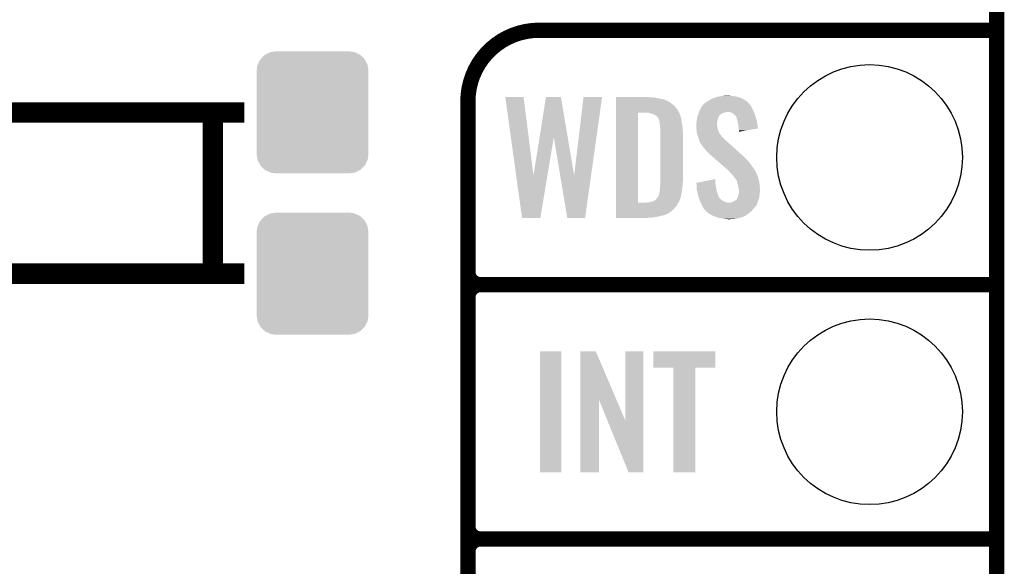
# Model space of a CAD drawing. Extents: x -1.3 to 24.2, y -3.9 to 39.2.
# Tile 16 of 24: x 14.4 to 24.2, y 13.7 to 19.2. Entities that reach past the tile are written whole.
import ezdxf

# ---------------------------------------------------------------- set-up
doc = ezdxf.new("R2010")
doc.units = 0
doc.layers.get('0').update_dxf_attribs({"linetype": 'CONTINUOUS'})
for name, color, linetype in [('NORA-B266_CLICK_V100_GKO', 5, 'CONTINUOUS'), ('NORA-B266_CLICK_V100_GTO', 14, 'CONTINUOUS'), ('NORA-B266_CLICK_V100_GTS', 12, 'CONTINUOUS')]:
    doc.layers.add(name, color=color, linetype=linetype)

# ---------------------------------------------------------------- blocks, each defined once
blk = doc.blocks.new('CUSTOM_64')
for points in [[(-0.47121, 0.576274), (-0.427362, 0.599506), (0.474182, 0.576274), (0.424052, 0.599506)], [(-0.427362, 0.599506), (-0.408956, 0.602522), (0.424052, 0.599506), (0.417544, 0.602522)], [(-0.408956, 0.602522), (-0.36576, 0.6096), (0.417544, 0.602522), (0.36576, 0.6096)], [(-0.547174, 0.478162), (-0.525474, 0.524982), (0.548706, 0.478162), (0.5239, 0.524982)], [(-0.525474, 0.524982), (-0.517566, 0.533322), (0.5239, 0.524982), (0.51948, 0.533322)], [(-0.517566, 0.533322), (-0.482522, 0.57028), (0.51948, 0.533322), (0.480504, 0.57028)], [(-0.482522, 0.57028), (-0.47121, 0.576274), (0.480504, 0.57028), (0.474182, 0.576274)], [(-0.5588, 0.41656), (-0.551722, 0.468344), (0.5588, 0.41656), (0.550316, 0.468344)], [(-0.5588, -0.41656), (-0.5588, 0.41656), (0.5588, -0.41656), (0.5588, 0.41656)], [(-0.551722, 0.468344), (-0.547174, 0.478162), (0.550316, 0.468344), (0.548706, 0.478162)], [(-0.550314, -0.468344), (-0.5588, -0.41656), (0.551722, -0.468344), (0.5588, -0.41656)], [(-0.548706, -0.478162), (-0.550314, -0.468344), (0.547172, -0.478162), (0.551722, -0.468344)], [(-0.523898, -0.524982), (-0.548706, -0.478162), (0.525474, -0.524982), (0.547172, -0.478162)], [(-0.51948, -0.533322), (-0.523898, -0.524982), (0.517564, -0.533322), (0.525474, -0.524982)], [(-0.480502, -0.57028), (-0.51948, -0.533322), (0.482522, -0.57028), (0.517564, -0.533322)], [(-0.474182, -0.576274), (-0.480502, -0.57028), (0.471208, -0.576274), (0.482522, -0.57028)], [(-0.42405, -0.599506), (-0.474182, -0.576274), (0.427362, -0.599506), (0.471208, -0.576274)], [(-0.417544, -0.602522), (-0.42405, -0.599506), (0.408954, -0.602522), (0.427362, -0.599506)], [(-0.36576, -0.6096), (-0.417544, -0.602522), (0.36576, -0.6096), (0.408954, -0.602522)]]:
    blk.add_solid(points)
blk = doc.blocks.new('ROUND_23')
blk.add_circle((0, 0), 0.9271)

msp = doc.modelspace()

# ---------------------------------------------------------------- linework, layer by layer
at = {"layer": 'NORA-B266_CLICK_V100_GKO', "const_width": 0.1524}
msp.add_lwpolyline([(24.13, -1.27), (24.13, 36.83)], dxfattribs=at)
at = {"layer": 'NORA-B266_CLICK_V100_GTO', "const_width": 0.1524}
for points in [[(19.558, 19.05, 0.4142136), (18.8468, 18.3388)], [(18.8468, 16.637, 0.4142136), (18.9738, 16.51)], [(18.9738, 16.51, 0.4142136), (18.8468, 16.383)], [(18.9738, 16.51, 0.4142136), (18.8468, 16.383)], [(18.8468, 14.097, 0.4142136), (18.9738, 13.97)], [(18.9738, 13.97, 0.4142136), (18.8468, 13.843)], [(18.9738, 13.97, 0.4142136), (18.8468, 13.843)]]:
    msp.add_lwpolyline(points, format="xyb", dxfattribs=at)
at = {"layer": 'NORA-B266_CLICK_V100_GTO'}
for points, const_width in [([(19.558, 19.05), (24.13, 19.05)], 0.1524), ([(18.8468, -0.5588), (18.8468, 18.3388)], 0.1524), ([(13.87094, 18.22958), (16.61414, 18.22958)], 0.2032), ([(16.29918, 16.61922), (16.29918, 18.22958)], 0.2032), ([(13.87094, 16.61922), (16.61414, 16.61922)], 0.2032), ([(18.9738, 16.51), (24.13, 16.51)], 0.1524), ([(18.9738, 16.51), (24.13, 16.51)], 0.1524), ([(18.8468, 14.097), (18.8468, 16.383)], 0.1524), ([(18.9738, 13.97), (24.13, 13.97)], 0.1524), ([(18.9738, 13.97), (24.13, 13.97)], 0.1524), ([(18.8468, 11.557), (18.8468, 13.843)], 0.1524)]:
    msp.add_lwpolyline(points, dxfattribs=dict(at, const_width=const_width))
for points in [[(21.391882, 18.39468), (21.44522, 18.39722), (21.470618, 18.39468), (21.457922, 18.39722)], [(19.220206, 18.3845), (19.220202, 18.384518), (19.403062, 18.3845), (19.220202, 18.384518)], [(19.328994, 17.599812), (19.220206, 18.3845), (19.502144, 17.599812), (19.403062, 18.3845)], [(19.563126, 17.98307), (19.626596, 18.381962), (19.843812, 17.98307), (19.776444, 18.381962)], [(19.626596, 18.381962), (19.6266, 18.38198), (19.776444, 18.381962), (19.6266, 18.38198)], [(19.908538, 17.599812), (20.002516, 18.384496), (20.077454, 17.599812), (20.187916, 18.384496)], [(20.002516, 18.384496), (20.00252, 18.38452), (20.187916, 18.384496), (20.00252, 18.38452)], [(20.3251, 18.38198), (20.325102, 18.38452), (20.66036, 18.38198), (20.63496, 18.38452)], [(20.3251, 18.37944), (20.3251, 18.38198), (20.69338, 18.37944), (20.66036, 18.38198)], [(20.3251, 18.37436), (20.3251, 18.37944), (20.731478, 18.37436), (20.69338, 18.37944)], [(20.3251, 18.359118), (20.3251, 18.37436), (20.807682, 18.359118), (20.731478, 18.37436)], [(20.3251, 18.34388), (20.3251, 18.359118), (20.8407, 18.34388), (20.807682, 18.359118)], [(20.3251, 18.341338), (20.3251, 18.34388), (20.845782, 18.341338), (20.8407, 18.34388)], [(20.3251, 18.33626), (20.3251, 18.341338), (20.853402, 18.33626), (20.845782, 18.341338)], [(20.3251, 18.32864), (20.3251, 18.33626), (20.86864, 18.32864), (20.853402, 18.33626)], [(20.3251, 18.3134), (20.3251, 18.32864), (20.886418, 18.3134), (20.86864, 18.32864)], [(20.3251, 18.29816), (20.3251, 18.3134), (20.90674, 18.29816), (20.886418, 18.3134)], [(20.3251, 18.2753), (20.3251, 18.29816), (20.92706, 18.2753), (20.90674, 18.29816)], [(21.185926, 18.293076), (21.195242, 18.30324), (21.676362, 18.293076), (21.666202, 18.30324)], [(21.195242, 18.30324), (21.199896, 18.308316), (21.666202, 18.30324), (21.663662, 18.308316)], [(21.199896, 18.308316), (21.211544, 18.321022), (21.663662, 18.308316), (21.652016, 18.321022)], [(21.211544, 18.321022), (21.21662, 18.323562), (21.652016, 18.321022), (21.649688, 18.323562)], [(21.21662, 18.323562), (21.22678, 18.33118), (21.649688, 18.323562), (21.642706, 18.33118)], [(21.22678, 18.33118), (21.238968, 18.338798), (21.642706, 18.33118), (21.635722, 18.338798)], [(21.238968, 18.338798), (21.2471, 18.34388), (21.635722, 18.338798), (21.627464, 18.34388)], [(21.2471, 18.34388), (21.272502, 18.35912), (21.627464, 18.34388), (21.602698, 18.35912)], [(21.272502, 18.35912), (21.305522, 18.374362), (21.602698, 18.35912), (21.572216, 18.374362)], [(21.305522, 18.374362), (21.313644, 18.3769), (21.572216, 18.374362), (21.56714, 18.3769)], [(21.313644, 18.3769), (21.34616, 18.38706), (21.56714, 18.3769), (21.531582, 18.38706)], [(21.34616, 18.38706), (21.37664, 18.39214), (21.531582, 18.38706), (21.49602, 18.39214)], [(21.37664, 18.39214), (21.391882, 18.39468), (21.49602, 18.39214), (21.470618, 18.39468)], [(20.325082, 17.327902), (20.325098, 18.22704), (20.54606, 17.327902), (20.546082, 18.22704)], [(20.325098, 18.2499), (20.3251, 18.2753), (20.94484, 18.2499), (20.92706, 18.2753)], [(20.325098, 18.22704), (20.325098, 18.2499), (20.95731, 18.22704), (20.94484, 18.2499)], [(20.660362, 18.224498), (20.637498, 18.22704), (20.958696, 18.224498), (20.95731, 18.22704)], [(20.667978, 18.22196), (20.660362, 18.224498), (20.96008, 18.22196), (20.958696, 18.224498)], [(20.6756, 18.21942), (20.667978, 18.22196), (20.961352, 18.21942), (20.96008, 18.22196)], [(20.690842, 18.216878), (20.6756, 18.21942), (20.962622, 18.216878), (20.961352, 18.21942)], [(20.701002, 18.211798), (20.690842, 18.216878), (20.963892, 18.211798), (20.962622, 18.216878)], [(20.708622, 18.20672), (20.701002, 18.211798), (20.965162, 18.20672), (20.963892, 18.211798)], [(20.708628, 18.206718), (20.708622, 18.20672), (20.965162, 18.206718), (20.965162, 18.20672)], [(20.713704, 18.20418), (20.708628, 18.206718), (20.96625, 18.20418), (20.965162, 18.206718)], [(20.716244, 18.204178), (20.713704, 18.20418), (20.966252, 18.204178), (20.96625, 18.20418)], [(20.7264, 18.199098), (20.716244, 18.204178), (20.968428, 18.199098), (20.966252, 18.204178)], [(21.144228, 18.199096), (21.145134, 18.201634), (21.35886, 18.199096), (21.363926, 18.201634)], [(21.145134, 18.201634), (21.14604, 18.204168), (21.363926, 18.201634), (21.36394, 18.204168)], [(21.14604, 18.204168), (21.148764, 18.211798), (21.36394, 18.204168), (21.376638, 18.211798)], [(21.148764, 18.211798), (21.152392, 18.221958), (21.376638, 18.211798), (21.389338, 18.221958)], [(21.152392, 18.221958), (21.155114, 18.22958), (21.389338, 18.221958), (21.41474, 18.22958)], [(21.155114, 18.22958), (21.156022, 18.23212), (21.41474, 18.22958), (21.42744, 18.23212)], [(21.156022, 18.23212), (21.156928, 18.23466), (21.42744, 18.23212), (21.437598, 18.23466)], [(21.156928, 18.23466), (21.160558, 18.24482), (21.703576, 18.23466), (21.69922, 18.24482)], [(21.160558, 18.24482), (21.16328, 18.252442), (21.69922, 18.24482), (21.695756, 18.252442)], [(21.16328, 18.252442), (21.174116, 18.27276), (21.695756, 18.252442), (21.68652, 18.27276)], [(21.174116, 18.27276), (21.183602, 18.29054), (21.68652, 18.27276), (21.67763, 18.29054)], [(21.183602, 18.29054), (21.185926, 18.293076), (21.67763, 18.29054), (21.676362, 18.293076)], [(21.465538, 18.23212), (21.445218, 18.23466), (21.704664, 18.23212), (21.703576, 18.23466)], [(21.48332, 18.227042), (21.465538, 18.23212), (21.70684, 18.227042), (21.704664, 18.23212)], [(21.49856, 18.21688), (21.48332, 18.227042), (21.711196, 18.21688), (21.70684, 18.227042)], [(21.506182, 18.20926), (21.49856, 18.21688), (21.71446, 18.20926), (21.711196, 18.21688)], [(21.50872, 18.206722), (21.506182, 18.20926), (21.715306, 18.206722), (21.71446, 18.20926)], [(21.518876, 18.1991), (21.50872, 18.206722), (21.717848, 18.1991), (21.715306, 18.206722)], [(20.73656, 18.188938), (20.7264, 18.199098), (20.97278, 18.188938), (20.968428, 18.199098)], [(20.751802, 18.168618), (20.73656, 18.188938), (20.977296, 18.168618), (20.97278, 18.188938)], [(20.752438, 18.16608), (20.751802, 18.168618), (20.97786, 18.16608), (20.977296, 18.168618)], [(20.75434, 18.158462), (20.752438, 18.16608), (20.97913, 18.158462), (20.97786, 18.16608)], [(20.75688, 18.15084), (20.75434, 18.158462), (20.9804, 18.15084), (20.97913, 18.158462)], [(20.75942, 18.145756), (20.75688, 18.15084), (20.981248, 18.145756), (20.9804, 18.15084)], [(20.75942, 18.143218), (20.75942, 18.145756), (20.981672, 18.143218), (20.981248, 18.145756)], [(20.76069, 18.1356), (20.75942, 18.143218), (20.98294, 18.1356), (20.981672, 18.143218)], [(20.76196, 18.12798), (20.76069, 18.1356), (20.984464, 18.12798), (20.98294, 18.1356)], [(20.76577, 18.0975), (20.76196, 18.12798), (20.99056, 18.0975), (20.984464, 18.12798)], [(21.13026, 18.1229), (21.132038, 18.14068), (21.336316, 18.1229), (21.33854, 18.14068)], [(21.13026, 18.120358), (21.13026, 18.1229), (21.336, 18.120358), (21.336316, 18.1229)], [(21.13026, 18.110198), (21.13026, 18.120358), (21.336, 18.110198), (21.336, 18.120358)], [(21.13026, 18.100038), (21.13026, 18.110198), (21.33854, 18.100038), (21.336, 18.110198)], [(21.132038, 18.14068), (21.1328, 18.1483), (21.33854, 18.14068), (21.33981, 18.1483)], [(21.1328, 18.1483), (21.133972, 18.15592), (21.33981, 18.1483), (21.34108, 18.15592)], [(21.133972, 18.15592), (21.136318, 18.171162), (21.34108, 18.15592), (21.34616, 18.171162)], [(21.136318, 18.171162), (21.13788, 18.181318), (21.34616, 18.171162), (21.348698, 18.181318)], [(21.13788, 18.181318), (21.137882, 18.181322), (21.348698, 18.181318), (21.3487, 18.181322)], [(21.137882, 18.181322), (21.141508, 18.191478), (21.3487, 18.181322), (21.35378, 18.191478)], [(21.141508, 18.191478), (21.144228, 18.199096), (21.35378, 18.191478), (21.35886, 18.199096)], [(21.523958, 18.188944), (21.518876, 18.1991), (21.721232, 18.188944), (21.717848, 18.1991)], [(21.529034, 18.183866), (21.523958, 18.188944), (21.722926, 18.183866), (21.721232, 18.188944)], [(21.52904, 18.181324), (21.529034, 18.183866), (21.723772, 18.181324), (21.722926, 18.183866)], [(21.532852, 18.171158), (21.52904, 18.181324), (21.72716, 18.171158), (21.723772, 18.181324)], [(21.536658, 18.161002), (21.532852, 18.171158), (21.7293, 18.161002), (21.72716, 18.171158)], [(21.54174, 18.13814), (21.536658, 18.161002), (21.734112, 18.13814), (21.7293, 18.161002)], [(21.544148, 18.1229), (21.54174, 18.13814), (21.73732, 18.1229), (21.734112, 18.13814)], [(21.54936, 18.08988), (21.544148, 18.1229), (21.742026, 18.08988), (21.73732, 18.1229)], [(20.76958, 18.067018), (20.76577, 18.0975), (20.992354, 18.067018), (20.99056, 18.0975)], [(20.76958, 18.05432), (20.76958, 18.067018), (20.9931, 18.05432), (20.992354, 18.067018)], [(20.76958, 18.008602), (20.76958, 18.05432), (20.99564, 18.008602), (20.9931, 18.05432)], [(20.76958, 17.54632), (20.76958, 18.008602), (20.99564, 17.54632), (20.99564, 18.008602)], [(21.13026, 18.084798), (21.13026, 18.100038), (21.33854, 18.084798), (21.33854, 18.100038)], [(21.13026, 18.064478), (21.13026, 18.084798), (21.343622, 18.064478), (21.33854, 18.084798)], [(21.131042, 18.054318), (21.13026, 18.064478), (21.346162, 18.054318), (21.343622, 18.064478)], [(21.1328, 18.031462), (21.131042, 18.054318), (21.354956, 18.031462), (21.346162, 18.054318)], [(21.135572, 18.0213), (21.1328, 18.031462), (21.358864, 18.0213), (21.354956, 18.031462)], [(21.136266, 18.018756), (21.135572, 18.0213), (21.361402, 18.018756), (21.358864, 18.0213)], [(21.137652, 18.01368), (21.136266, 18.018756), (21.363942, 18.01368), (21.361402, 18.018756)], [(21.140422, 18.00352), (21.137652, 18.01368), (21.3741, 18.00352), (21.363942, 18.01368)], [(21.142118, 17.998436), (21.140422, 18.00352), (21.379182, 17.998436), (21.3741, 18.00352)], [(21.5519, 18.06956), (21.54936, 18.08988), (21.74492, 18.06956), (21.742026, 18.08988)], [(21.551902, 18.069556), (21.5519, 18.06956), (21.74492, 18.069556), (21.74492, 18.06956)], [(21.55444, 18.05178), (21.551902, 18.069556), (21.642282, 18.05178), (21.74492, 18.069556)], [(21.55444, 18.036566), (21.55444, 18.05178), (21.55444, 18.036566), (21.642282, 18.05178)], [(19.502144, 17.599812), (19.563126, 17.98307), (19.641412, 17.599812), (19.705298, 17.98307)], [(19.769196, 17.599812), (19.705298, 17.98307), (19.908538, 17.599812), (19.843812, 17.98307)], [(21.147194, 17.9832), (21.142118, 17.998436), (21.386804, 17.9832), (21.379182, 17.998436)], [(21.14804, 17.980658), (21.147194, 17.9832), (21.390616, 17.980658), (21.386804, 17.9832)], [(21.149946, 17.973038), (21.14804, 17.980658), (21.402042, 17.973038), (21.390616, 17.980658)], [(21.153118, 17.960342), (21.149946, 17.973038), (21.411112, 17.960342), (21.402042, 17.973038)], [(21.15617, 17.955258), (21.153118, 17.960342), (21.414742, 17.955258), (21.411112, 17.960342)], [(21.160738, 17.947644), (21.15617, 17.955258), (21.424896, 17.947644), (21.414742, 17.955258)], [(21.16074, 17.94002), (21.160738, 17.947644), (21.43506, 17.94002), (21.424896, 17.947644)], [(21.16074, 17.937486), (21.16074, 17.94002), (21.437882, 17.937486), (21.43506, 17.94002)], [(21.163278, 17.934942), (21.16074, 17.937486), (21.440714, 17.934942), (21.437882, 17.937486)], [(21.19376, 17.88922), (21.163278, 17.934942), (21.491612, 17.88922), (21.440714, 17.934942)], [(21.21408, 17.86382), (21.19376, 17.88922), (21.519888, 17.86382), (21.491612, 17.88922)], [(21.22932, 17.84604), (21.21408, 17.86382), (21.539682, 17.84604), (21.519888, 17.86382)], [(21.26996, 17.805398), (21.22932, 17.84604), (21.584924, 17.805398), (21.539682, 17.84604)], [(21.272892, 17.802858), (21.26996, 17.805398), (21.59, 17.802858), (21.584924, 17.805398)], [(21.284612, 17.7927), (21.272892, 17.802858), (21.60016, 17.7927), (21.59, 17.802858)], [(21.3022, 17.777458), (21.284612, 17.7927), (21.61286, 17.777458), (21.60016, 17.7927)], [(21.322714, 17.75968), (21.3022, 17.777458), (21.63318, 17.75968), (21.61286, 17.777458)], [(21.352022, 17.73428), (21.322714, 17.75968), (21.65604, 17.73428), (21.63318, 17.75968)], [(21.4165, 17.6784), (21.352022, 17.73428), (21.69668, 17.6784), (21.65604, 17.73428)], [(21.42236, 17.67332), (21.4165, 17.6784), (21.700068, 17.67332), (21.69668, 17.6784)], [(21.450938, 17.647918), (21.42236, 17.67332), (21.717, 17.647918), (21.700068, 17.67332)], [(21.456654, 17.642838), (21.450938, 17.647918), (21.719542, 17.642838), (21.717, 17.647918)], [(21.465224, 17.63522), (21.456654, 17.642838), (21.72462, 17.63522), (21.719542, 17.642838)], [(21.46808, 17.63268), (21.465224, 17.63522), (21.725574, 17.63268), (21.72462, 17.63522)], [(21.481418, 17.6149), (21.46808, 17.63268), (21.73224, 17.6149), (21.725574, 17.63268)], [(21.48332, 17.612362), (21.481418, 17.6149), (21.73351, 17.612362), (21.73224, 17.6149)], [(21.498558, 17.59712), (21.48332, 17.612362), (21.741132, 17.59712), (21.73351, 17.612362)], [(19.387818, 17.1755), (19.328994, 17.599812), (19.570684, 17.1755), (19.641412, 17.599812)], [(19.839936, 17.175498), (19.769196, 17.599812), (20.017722, 17.175498), (20.077454, 17.599812)], [(20.76704, 17.500602), (20.768656, 17.51838), (20.991618, 17.500602), (20.9931, 17.51838)], [(20.768656, 17.51838), (20.76958, 17.52854), (20.9931, 17.51838), (20.994022, 17.52854)], [(20.76958, 17.52854), (20.76958, 17.54632), (20.994022, 17.52854), (20.99564, 17.54632)], [(21.130278, 17.526004), (21.31822, 17.564074), (21.31822, 17.526004), (21.31822, 17.564074)], [(21.13038, 17.523458), (21.130278, 17.526004), (21.31822, 17.523458), (21.31822, 17.526004)], [(21.131388, 17.49806), (21.13038, 17.523458), (21.3233, 17.49806), (21.31822, 17.523458)], [(21.49983, 17.594578), (21.498558, 17.59712), (21.742402, 17.594578), (21.741132, 17.59712)], [(21.506178, 17.581886), (21.49983, 17.594578), (21.745864, 17.581886), (21.742402, 17.594578)], [(21.516336, 17.574262), (21.506178, 17.581886), (21.747942, 17.574262), (21.745864, 17.581886)], [(21.51888, 17.566644), (21.516336, 17.574262), (21.75002, 17.566644), (21.747942, 17.574262)], [(21.518884, 17.56664), (21.51888, 17.566644), (21.75002, 17.56664), (21.75002, 17.566644)], [(21.521418, 17.564102), (21.518884, 17.56664), (21.750606, 17.564102), (21.75002, 17.56664)], [(21.534118, 17.546324), (21.521418, 17.564102), (21.75471, 17.546324), (21.750606, 17.564102)], [(21.536942, 17.53362), (21.534118, 17.546324), (21.75764, 17.53362), (21.75471, 17.546324)], [(21.5392, 17.52346), (21.536942, 17.53362), (21.758996, 17.52346), (21.75764, 17.53362)], [(21.546186, 17.49552), (21.5392, 17.52346), (21.76272, 17.49552), (21.758996, 17.52346)], [(20.75434, 17.40916), (20.756878, 17.416782), (20.978874, 17.40916), (20.9804, 17.416782)], [(20.756878, 17.416782), (20.759418, 17.424398), (20.9804, 17.416782), (20.981488, 17.424398)], [(20.759418, 17.424398), (20.75942, 17.426936), (20.981488, 17.424398), (20.98185, 17.426936)], [(20.75942, 17.426936), (20.761958, 17.434558), (20.98185, 17.426936), (20.982938, 17.434558)], [(20.761958, 17.434558), (20.76196, 17.444718), (20.982938, 17.434558), (20.98439, 17.444718)], [(20.76196, 17.444718), (20.7645, 17.457422), (20.98439, 17.444718), (20.986204, 17.457422)], [(20.7645, 17.457422), (20.76704, 17.47774), (20.986204, 17.457422), (20.989108, 17.47774)], [(20.76704, 17.4879), (20.76704, 17.500602), (20.99056, 17.4879), (20.991618, 17.500602)], [(20.76704, 17.47774), (20.76704, 17.4879), (20.989108, 17.47774), (20.99056, 17.4879)], [(21.1328, 17.462502), (21.131388, 17.49806), (21.329768, 17.462502), (21.3233, 17.49806)], [(21.13742, 17.44218), (21.1328, 17.462502), (21.333462, 17.44218), (21.329768, 17.462502)], [(21.14377, 17.41424), (21.13742, 17.44218), (21.34362, 17.41424), (21.333462, 17.44218)], [(21.1455, 17.40662), (21.14377, 17.41424), (21.345908, 17.40662), (21.34362, 17.41424)], [(21.54936, 17.48282), (21.546186, 17.49552), (21.763514, 17.48282), (21.76272, 17.49552)], [(21.554018, 17.454882), (21.54936, 17.48282), (21.76526, 17.454882), (21.763514, 17.48282)], [(21.549362, 17.406622), (21.55444, 17.421864), (21.760496, 17.406622), (21.762402, 17.421864)], [(21.55444, 17.452342), (21.554018, 17.454882), (21.76526, 17.452342), (21.76526, 17.454882)], [(21.55444, 17.44218), (21.55444, 17.452342), (21.76526, 17.44218), (21.76526, 17.452342)], [(21.55444, 17.4244), (21.55444, 17.44218), (21.76272, 17.4244), (21.76526, 17.44218)], [(21.55444, 17.421864), (21.55444, 17.4244), (21.762402, 17.421864), (21.76272, 17.4244)], [(20.325082, 17.32788), (20.325082, 17.327902), (20.627338, 17.32788), (20.54606, 17.327902)], [(20.325082, 17.317718), (20.325082, 17.32788), (20.942298, 17.317718), (20.950426, 17.32788)], [(20.325082, 17.2974), (20.325082, 17.317718), (20.93214, 17.2974), (20.942298, 17.317718)], [(20.627338, 17.32788), (20.640038, 17.33042), (20.950426, 17.32788), (20.95246, 17.33042)], [(20.655278, 17.33042), (20.69084, 17.34058), (20.95246, 17.33042), (20.95754, 17.34058)], [(20.69084, 17.34058), (20.70608, 17.34566), (20.95754, 17.34058), (20.96008, 17.34566)], [(20.70608, 17.34566), (20.72132, 17.35582), (20.96008, 17.34566), (20.963986, 17.35582)], [(20.72132, 17.35582), (20.723862, 17.358362), (20.963986, 17.35582), (20.964964, 17.358362)], [(20.723862, 17.358362), (20.73656, 17.3736), (20.964964, 17.358362), (20.970824, 17.3736)], [(20.73656, 17.3736), (20.740368, 17.378678), (20.970824, 17.3736), (20.972778, 17.378678)], [(20.740368, 17.378678), (20.751798, 17.393916), (20.972778, 17.378678), (20.975826, 17.393916)], [(20.751798, 17.393916), (20.75434, 17.40916), (20.975826, 17.393916), (20.978874, 17.40916)], [(21.151116, 17.388838), (21.1455, 17.40662), (21.351244, 17.388838), (21.345908, 17.40662)], [(21.151918, 17.3863), (21.151116, 17.388838), (21.35378, 17.3863), (21.351244, 17.388838)], [(21.154324, 17.37868), (21.151918, 17.3863), (21.35886, 17.37868), (21.35378, 17.3863)], [(21.157532, 17.368518), (21.154324, 17.37868), (21.366482, 17.368518), (21.35886, 17.37868)], [(21.16074, 17.358358), (21.157532, 17.368518), (21.379182, 17.358358), (21.366482, 17.368518)], [(21.164806, 17.348198), (21.16074, 17.358358), (21.391882, 17.348198), (21.379182, 17.358358)], [(21.168868, 17.33804), (21.164806, 17.348198), (21.4122, 17.33804), (21.391882, 17.348198)], [(21.171916, 17.33042), (21.168868, 17.33804), (21.432522, 17.33042), (21.4122, 17.33804)], [(21.172932, 17.32788), (21.171916, 17.33042), (21.455382, 17.32788), (21.432522, 17.33042)], [(21.173948, 17.32534), (21.172932, 17.32788), (21.73986, 17.32534), (21.740706, 17.32788)], [(21.17598, 17.32026), (21.173948, 17.32534), (21.737318, 17.32026), (21.73986, 17.32534)], [(21.18614, 17.29994), (21.17598, 17.32026), (21.727158, 17.29994), (21.737318, 17.32026)], [(21.463002, 17.32788), (21.483322, 17.33296), (21.740706, 17.32788), (21.7424, 17.33296)], [(21.483322, 17.33296), (21.50618, 17.34312), (21.7424, 17.33296), (21.745786, 17.34312)], [(21.50618, 17.34312), (21.51888, 17.35074), (21.745786, 17.34312), (21.748326, 17.35074)], [(21.51888, 17.35074), (21.52565, 17.35582), (21.748326, 17.35074), (21.75002, 17.35582)], [(21.52565, 17.35582), (21.52904, 17.358362), (21.75002, 17.35582), (21.750782, 17.358362)], [(21.52904, 17.358362), (21.53412, 17.363444), (21.750782, 17.358362), (21.752306, 17.363444)], [(21.53412, 17.363444), (21.53666, 17.37106), (21.752306, 17.363444), (21.754592, 17.37106)], [(21.53666, 17.37106), (21.541738, 17.381218), (21.754592, 17.37106), (21.75764, 17.381218)], [(21.541738, 17.381218), (21.54682, 17.391382), (21.75764, 17.381218), (21.758768, 17.391382)], [(21.54682, 17.391382), (21.548936, 17.40408), (21.758768, 17.391382), (21.76018, 17.40408)], [(21.548936, 17.40408), (21.549362, 17.406622), (21.76018, 17.40408), (21.760496, 17.406622)], [(20.32508, 17.256758), (20.325082, 17.2974), (20.896578, 17.256758), (20.93214, 17.2974)], [(20.32508, 17.23644), (20.32508, 17.256758), (20.871178, 17.23644), (20.896578, 17.256758)], [(20.32508, 17.21866), (20.32508, 17.23644), (20.843238, 17.21866), (20.871178, 17.23644)], [(20.32508, 17.21104), (20.32508, 17.21866), (20.828, 17.21104), (20.843238, 17.21866)], [(21.18741, 17.2974), (21.18614, 17.29994), (21.72462, 17.2974), (21.727158, 17.29994)], [(21.19122, 17.28978), (21.18741, 17.2974), (21.71954, 17.28978), (21.72462, 17.2974)], [(21.198276, 17.27708), (21.19122, 17.28978), (21.70938, 17.27708), (21.71954, 17.28978)], [(21.203918, 17.266922), (21.198276, 17.27708), (21.699222, 17.266922), (21.70938, 17.27708)], [(21.20646, 17.26438), (21.203918, 17.266922), (21.69668, 17.26438), (21.699222, 17.266922)], [(21.214078, 17.25676), (21.20646, 17.26438), (21.691236, 17.25676), (21.69668, 17.26438)], [(21.216618, 17.251684), (21.214078, 17.25676), (21.68761, 17.251684), (21.691236, 17.25676)], [(21.222552, 17.246598), (21.216618, 17.251684), (21.683978, 17.246598), (21.68761, 17.251684)], [(21.240328, 17.23136), (21.222552, 17.246598), (21.66366, 17.23136), (21.683978, 17.246598)], [(21.25218, 17.2212), (21.240328, 17.23136), (21.652048, 17.2212), (21.66366, 17.23136)], [(21.265516, 17.21358), (21.25218, 17.2212), (21.64334, 17.21358), (21.652048, 17.2212)], [(19.570682, 17.17548), (19.387818, 17.1755), (19.570682, 17.17548), (19.570684, 17.1755)], [(20.01772, 17.17548), (19.839936, 17.175498), (20.01772, 17.17548), (20.017722, 17.175498)], [(20.32508, 17.20342), (20.32508, 17.21104), (20.810218, 17.20342), (20.828, 17.21104)], [(20.32508, 17.19834), (20.32508, 17.20342), (20.78482, 17.19834), (20.810218, 17.20342)], [(20.32508, 17.19072), (20.32508, 17.19834), (20.7518, 17.19072), (20.78482, 17.19834)], [(20.32508, 17.1831), (20.32508, 17.19072), (20.7137, 17.1831), (20.7518, 17.19072)], [(20.32508, 17.17802), (20.32508, 17.1831), (20.66798, 17.17802), (20.7137, 17.1831)], [(20.32508, 17.175502), (20.32508, 17.17802), (20.620138, 17.175502), (20.66798, 17.17802)], [(20.619722, 17.17548), (20.32508, 17.175502), (20.619722, 17.17548), (20.620138, 17.175502)], [(21.287738, 17.20088), (21.265516, 17.21358), (21.62429, 17.20088), (21.64334, 17.21358)], [(21.293914, 17.198338), (21.287738, 17.20088), (21.620478, 17.198338), (21.62429, 17.20088)], [(21.300082, 17.195798), (21.293914, 17.198338), (21.617934, 17.195798), (21.620478, 17.198338)], [(21.306246, 17.19326), (21.300082, 17.195798), (21.607778, 17.19326), (21.617934, 17.195798)], [(21.32476, 17.185638), (21.306246, 17.19326), (21.595078, 17.185638), (21.607778, 17.19326)], [(21.330918, 17.183102), (21.32476, 17.185638), (21.584932, 17.183102), (21.595078, 17.185638)], [(21.341086, 17.18056), (21.330918, 17.183102), (21.574762, 17.18056), (21.584932, 17.183102)], [(21.37156, 17.17294), (21.341086, 17.18056), (21.551898, 17.17294), (21.574762, 17.18056)], [(21.40712, 17.16786), (21.37156, 17.17294), (21.5265, 17.16786), (21.551898, 17.17294)], [(21.422358, 17.16532), (21.40712, 17.16786), (21.49602, 17.16532), (21.5265, 17.16786)], [(21.445218, 17.162782), (21.437596, 17.16532), (21.463026, 17.162782), (21.49602, 17.16532)], [(21.463002, 17.16278), (21.445218, 17.162782), (21.463002, 17.16278), (21.463026, 17.162782)], [(19.56562, 14.635502), (19.56564, 15.844498), (19.781498, 14.635502), (19.78152, 15.844498)], [(19.56564, 15.844498), (19.565642, 15.84452), (19.78152, 15.844498), (19.565642, 15.84452)], [(19.969492, 15.356728), (19.9695, 15.844506), (20.332482, 15.356728), (20.124424, 15.844506)], [(19.9695, 15.844506), (19.969502, 15.84452), (20.124424, 15.844506), (19.969502, 15.84452)], [(20.41906, 15.153748), (20.41908, 15.844498), (20.599386, 15.153748), (20.5994, 15.844498)], [(20.41908, 15.844498), (20.419082, 15.84452), (20.5994, 15.844498), (20.419082, 15.84452)], [(20.701, 15.681982), (20.70102, 15.844498), (21.318198, 15.681982), (21.31822, 15.844498)], [(20.70102, 15.844498), (20.701022, 15.84452), (21.31822, 15.844498), (20.701022, 15.84452)], [(20.899098, 15.68196), (20.701, 15.681982), (21.318198, 15.68196), (21.318198, 15.681982)], [(20.8991, 15.681938), (20.899098, 15.68196), (21.1201, 15.681938), (21.318198, 15.68196)], [(20.89912, 14.635502), (20.8991, 15.681938), (21.120078, 14.635502), (21.1201, 15.681938)], [(19.96948, 14.635502), (19.969492, 15.356728), (20.157418, 14.635502), (20.15744, 15.356728)], [(20.240362, 15.153748), (20.15744, 15.356728), (20.41906, 15.153748), (20.332482, 15.356728)], [(20.452076, 14.635494), (20.240362, 15.153748), (20.599378, 14.635494), (20.599386, 15.153748)], [(19.781498, 14.63548), (19.56562, 14.635502), (19.781498, 14.63548), (19.781498, 14.635502)], [(20.157418, 14.63548), (19.96948, 14.635502), (20.157418, 14.63548), (20.157418, 14.635502)], [(20.599378, 14.63548), (20.452076, 14.635494), (20.599378, 14.63548), (20.599378, 14.635494)], [(21.120078, 14.63548), (20.89912, 14.635502), (21.120078, 14.63548), (21.120078, 14.635502)]]:
    msp.add_solid(points, dxfattribs=at)

# ---------------------------------------------------------------- block references
at = {"layer": 'NORA-B266_CLICK_V100_GTS'}
for name, p in [('CUSTOM_64', (17.29486, 18.22958)), ('ROUND_23', (22.86, 17.78)), ('CUSTOM_64', (17.29486, 16.61922)), ('ROUND_23', (22.86, 15.24))]:
    msp.add_blockref(name, p, dxfattribs=at)

doc.saveas('drawing.dxf')
